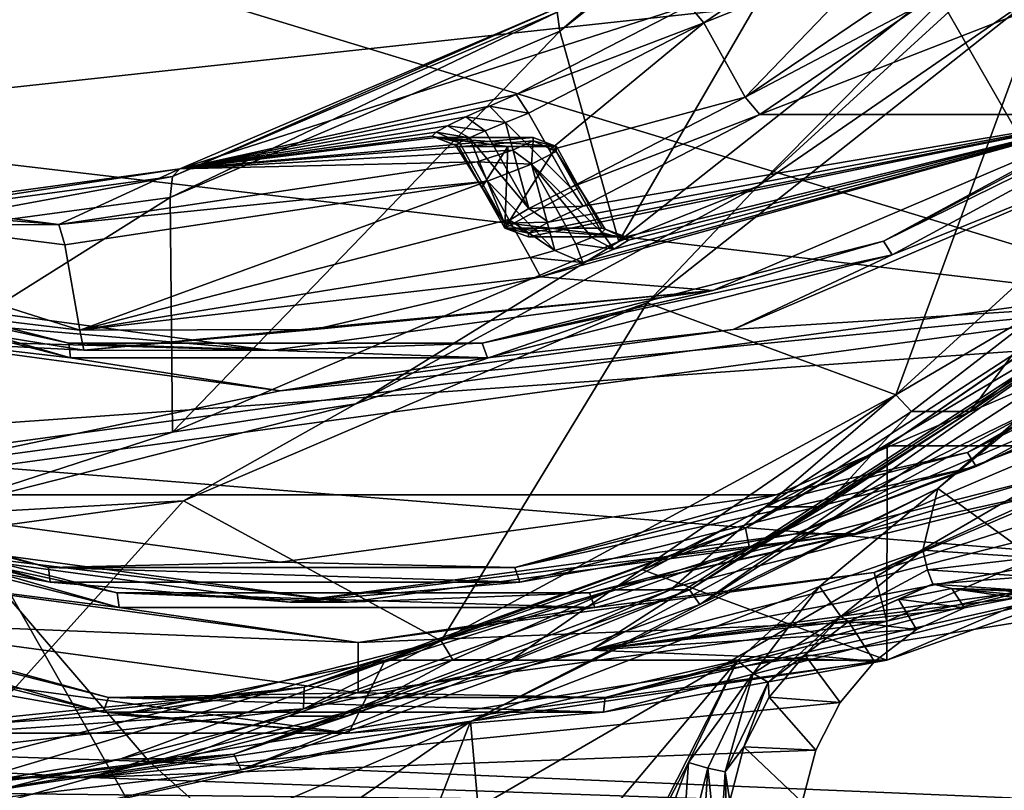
# Model space of a CAD drawing. Header units: metres. Extents: x -240 to 45, y -77 to 27.
# Tile 41 of 256: x -214.15 to -209.26, y -10.93 to -7.11. Entities that reach past the tile are written whole.
import ezdxf

# ---------------------------------------------------------------- set-up
doc = ezdxf.new("R2010")
doc.units = ezdxf.units.M
doc.layers.add('solid_MASSBILD_K_E_SW0001', color=7, linetype='CONTINUOUS')

msp = doc.modelspace()

# ---------------------------------------------------------------- linework, layer by layer
at = {"layer": 'solid_MASSBILD_K_E_SW0001'}
for points in [[(-209.841705, -5.772155, 272.079529), (-211.468765, -7.163281, 272.318024), (-211.482101, -7.069417, 272.488525)], [(-209.841705, -5.772155, 272.079529), (-209.80658, -5.848791, 271.903595), (-211.468765, -7.163281, 272.318024)], [(-209.611649, -6.944798, 311.04599), (-215.889374, -7.626511, 303.891479), (-216.755005, -5.834004, 304.068298)], [(-211.468765, -7.163281, 272.318024), (-209.80658, -5.848791, 271.903595), (-211.175186, -8.208584, 271.000854)], [(-209.80658, -5.848791, 271.903595), (-209.270432, -6.702265, 270.52594), (-211.175186, -8.208584, 271.000854)], [(-208.821793, -5.90203, 316.832855), (-215.762299, -6.233031, 309.353607), (-207.799011, -8.653046, 316.039032)], [(-210.475388, -7.577722, 275.313202), (-208.660965, -7.577723, 282.590424), (-206.902618, -6.187185, 282.152008)], [(-209.653839, -7.021133, 275.108368), (-210.475388, -7.577722, 275.313202), (-206.902618, -6.187185, 282.152008)], [(-215.762299, -6.233031, 309.353607), (-214.66362, -9.140379, 308.536865), (-207.799011, -8.653046, 316.039032)], [(-210.486023, -7.934122, 270.717316), (-209.270432, -6.702265, 270.52594), (-208.798065, -6.392951, 270.296448)], [(-210.486023, -7.934122, 270.717316), (-208.798065, -6.392951, 270.296448), (-209.059189, -6.948052, 270.322327)], [(-209.943466, -6.570135, 275.077515), (-210.826981, -7.036457, 275.194733), (-210.754272, -7.123052, 275.279663)], [(-209.839767, -6.755555, 275.051666), (-209.943466, -6.570135, 275.077515), (-210.754272, -7.123052, 275.279663)], [(-202.929214, -6.60518, 317.858704), (-208.73558, -8.470471, 310.755188), (-209.611649, -6.944798, 311.04599)], [(-210.486023, -7.934122, 270.717316), (-211.175186, -8.208584, 271.000854), (-209.270432, -6.702265, 270.52594)], [(-210.54808, -7.491114, 275.228241), (-209.839767, -6.755555, 275.051666), (-210.754272, -7.123052, 275.279663)], [(-210.54808, -7.491114, 275.228241), (-209.735931, -6.940892, 275.025757), (-209.839767, -6.755555, 275.051666)], [(-209.653839, -7.021133, 275.108368), (-209.735931, -6.940892, 275.025757), (-210.54808, -7.491114, 275.228241)], [(-209.611649, -6.944798, 311.04599), (-208.73558, -8.470471, 310.755188), (-215.889374, -7.626511, 303.891479)], [(-210.486023, -7.934122, 270.717316), (-209.059189, -6.948052, 270.322327), (-211.035706, -8.512764, 270.815125)], [(-209.799683, -8.969522, 270.506958), (-211.035706, -8.512764, 270.815125), (-209.059189, -6.948052, 270.322327)], [(-209.799683, -8.969522, 270.506958), (-209.059189, -6.948052, 270.322327), (-207.891083, -7.226192, 270.031097)], [(-213.392395, -7.88491, 272.964813), (-213.355667, -7.848147, 273.152863), (-211.454285, -7.036462, 272.678802)], [(-211.482101, -7.069417, 272.488525), (-213.392395, -7.88491, 272.964813), (-211.454285, -7.036462, 272.678802)], [(-213.355667, -7.848147, 273.152863), (-211.68631, -7.478178, 275.408997), (-210.826981, -7.036457, 275.194733)], [(-211.454285, -7.036462, 272.678802), (-213.355667, -7.848147, 273.152863), (-210.826981, -7.036457, 275.194733)], [(-210.754272, -7.123052, 275.279663), (-210.826981, -7.036457, 275.194733), (-211.68631, -7.478178, 275.408997)], [(-210.54808, -7.491114, 275.228241), (-210.475388, -7.577722, 275.313202), (-209.653839, -7.021133, 275.108368)], [(-211.482101, -7.069417, 272.488525), (-211.468765, -7.163281, 272.318024), (-213.404419, -7.989601, 272.800629)], [(-211.482101, -7.069417, 272.488525), (-213.404419, -7.989601, 272.800629), (-213.392395, -7.88491, 272.964813)], [(-211.68631, -7.478178, 275.408997), (-211.624435, -7.570344, 275.496613), (-210.754272, -7.123052, 275.279663)], [(-211.52034, -7.755539, 275.470673), (-210.754272, -7.123052, 275.279663), (-211.624435, -7.570344, 275.496613)], [(-211.52034, -7.755539, 275.470673), (-210.54808, -7.491114, 275.228241), (-210.754272, -7.123052, 275.279663)], [(-213.404419, -7.989601, 272.800629), (-211.468765, -7.163281, 272.318024), (-213.393311, -9.155494, 271.553894)], [(-211.468765, -7.163281, 272.318024), (-211.175186, -8.208584, 271.000854), (-213.393311, -9.155494, 271.553894)], [(-208.044189, -7.223117, 282.539581), (-208.660965, -7.577723, 282.590424), (-209.862015, -8.206397, 282.992828)], [(-208.044189, -7.223117, 282.539581), (-209.862015, -8.206397, 282.992828), (-207.986069, -7.283407, 282.600647)], [(-209.799683, -8.969522, 270.506958), (-207.891083, -7.226192, 270.031097), (-209.034637, -8.520658, 270.419281)], [(-209.862015, -8.206397, 282.992828), (-209.819077, -8.274894, 283.057678), (-207.986069, -7.283407, 282.600647)], [(-207.986069, -7.283407, 282.600647), (-209.819077, -8.274894, 283.057678), (-208.512558, -7.749143, 282.759521)], [(-213.355667, -7.848147, 273.152863), (-211.818176, -7.536458, 275.462311), (-211.68631, -7.478178, 275.408997)], [(-211.68631, -7.478178, 275.408997), (-211.818176, -7.536458, 275.462311), (-211.624435, -7.570344, 275.496613)], [(-211.52034, -7.755539, 275.470673), (-211.416534, -7.940892, 275.444794), (-210.54808, -7.491114, 275.228241)], [(-211.416534, -7.940892, 275.444794), (-210.475388, -7.577722, 275.313202), (-210.54808, -7.491114, 275.228241)], [(-213.355667, -7.848147, 273.152863), (-211.935425, -7.589751, 275.553375), (-211.818176, -7.536458, 275.462311)], [(-211.739197, -7.617325, 275.542938), (-211.818176, -7.536458, 275.462311), (-211.935425, -7.589751, 275.553375)], [(-211.739197, -7.617325, 275.542938), (-211.624435, -7.570344, 275.496613), (-211.818176, -7.536458, 275.462311)], [(-211.739197, -7.617325, 275.542938), (-211.416534, -7.940892, 275.444794), (-211.624435, -7.570344, 275.496613)], [(-211.624603, -8.185905, 276.011963), (-211.140762, -8.185905, 277.952576), (-208.660965, -7.577723, 282.590424)], [(-211.624191, -8.167083, 275.809418), (-211.624603, -8.185905, 276.011963), (-208.660965, -7.577723, 282.590424)], [(-211.52034, -7.755539, 275.470673), (-211.624435, -7.570344, 275.496613), (-211.416534, -7.940892, 275.444794)], [(-211.52504, -8.112152, 275.631348), (-211.624191, -8.167083, 275.809418), (-208.660965, -7.577723, 282.590424)], [(-211.564682, -8.383949, 278.676636), (-210.708618, -8.451851, 283.100952), (-208.660965, -7.577723, 282.590424)], [(-211.354004, -8.312217, 278.576324), (-211.564682, -8.383949, 278.676636), (-208.660965, -7.577723, 282.590424)], [(-211.353867, -8.032694, 275.532227), (-211.52504, -8.112152, 275.631348), (-208.660965, -7.577723, 282.590424)], [(-211.353867, -8.032694, 275.532227), (-210.475388, -7.577722, 275.313202), (-211.416534, -7.940892, 275.444794)], [(-211.200455, -8.246866, 278.40155), (-211.354004, -8.312217, 278.576324), (-208.660965, -7.577723, 282.590424)], [(-210.475388, -7.577722, 275.313202), (-211.353867, -8.032694, 275.532227), (-208.660965, -7.577723, 282.590424)], [(-211.127213, -8.201727, 278.181488), (-211.200455, -8.246866, 278.40155), (-208.660965, -7.577723, 282.590424)], [(-211.140762, -8.185905, 277.952576), (-211.127213, -8.201727, 278.181488), (-208.660965, -7.577723, 282.590424)], [(-209.862015, -8.206397, 282.992828), (-208.660965, -7.577723, 282.590424), (-210.708618, -8.451851, 283.100952)], [(-208.73558, -8.470471, 310.755188), (-214.800171, -9.288254, 303.651245), (-215.889374, -7.626511, 303.891479)], [(-213.355667, -7.848147, 273.152863), (-212.026398, -7.633692, 275.675079), (-211.935425, -7.589751, 275.553375)], [(-211.839722, -7.658987, 275.620178), (-211.935425, -7.589751, 275.553375), (-212.026398, -7.633692, 275.675079)], [(-211.739197, -7.617325, 275.542938), (-211.935425, -7.589751, 275.553375), (-211.839722, -7.658987, 275.620178)], [(-211.623642, -8.044116, 275.566101), (-211.739197, -7.617325, 275.542938), (-211.839722, -7.658987, 275.620178)], [(-211.623642, -8.044116, 275.566101), (-211.416534, -7.940892, 275.444794), (-211.739197, -7.617325, 275.542938)], [(-213.355667, -7.848147, 273.152863), (-212.084061, -7.666154, 275.818787), (-212.026398, -7.633692, 275.675079)], [(-213.355667, -7.848147, 273.152863), (-212.103928, -7.685881, 275.974121), (-212.084061, -7.666154, 275.818787)], [(-211.967377, -7.717364, 275.842255), (-212.084061, -7.666154, 275.818787), (-212.103928, -7.685881, 275.974121)], [(-211.917786, -7.692804, 275.722565), (-212.026398, -7.633692, 275.675079), (-212.084061, -7.666154, 275.818787)], [(-211.917786, -7.692804, 275.722565), (-212.084061, -7.666154, 275.818787), (-211.967377, -7.717364, 275.842255)], [(-211.839722, -7.658987, 275.620178), (-212.026398, -7.633692, 275.675079), (-211.917786, -7.692804, 275.722565)], [(-211.623642, -8.044116, 275.566101), (-211.839722, -7.658987, 275.620178), (-211.917786, -7.692804, 275.722565)], [(-213.355667, -7.848147, 273.152863), (-212.085266, -7.692311, 276.126831), (-212.103928, -7.685881, 275.974121)], [(-213.355667, -7.848147, 273.152863), (-211.601425, -7.692311, 278.067413), (-212.085266, -7.692311, 276.126831)], [(-213.355667, -7.848147, 273.152863), (-211.602234, -7.709227, 278.271973), (-211.601425, -7.692311, 278.067413)], [(-213.355667, -7.848147, 273.152863), (-211.703369, -7.75475, 278.449432), (-211.602234, -7.709227, 278.271973)], [(-211.985062, -7.732107, 275.970459), (-212.103928, -7.685881, 275.974121), (-212.085266, -7.692311, 276.126831)], [(-211.967377, -7.717364, 275.842255), (-212.103928, -7.685881, 275.974121), (-211.985062, -7.732107, 275.970459)], [(-212.085266, -7.692311, 276.126831), (-211.48616, -7.736986, 278.038666), (-211.728073, -7.736986, 277.06839)], [(-211.601425, -7.692311, 278.067413), (-211.48616, -7.736986, 278.038666), (-212.085266, -7.692311, 276.126831)], [(-212.085266, -7.692311, 276.126831), (-211.728073, -7.736986, 277.06839), (-211.969986, -7.736986, 276.098145)], [(-212.085266, -7.692311, 276.126831), (-211.969986, -7.736986, 276.098145), (-211.985062, -7.732107, 275.970459)], [(-211.743362, -8.116687, 275.785583), (-211.967377, -7.717364, 275.842255), (-211.985062, -7.732107, 275.970459)], [(-211.743362, -8.116687, 275.785583), (-211.917786, -7.692804, 275.722565), (-211.967377, -7.717364, 275.842255)], [(-211.743362, -8.116687, 275.785583), (-211.623642, -8.044116, 275.566101), (-211.917786, -7.692804, 275.722565)], [(-211.610382, -7.824689, 278.514709), (-211.602234, -7.709227, 278.271973), (-211.703369, -7.75475, 278.449432)], [(-211.486603, -7.760672, 278.29425), (-211.602234, -7.709227, 278.271973), (-211.610382, -7.824689, 278.514709)], [(-211.601425, -7.692311, 278.067413), (-211.602234, -7.709227, 278.271973), (-211.48616, -7.736986, 278.038666)], [(-211.486603, -7.760672, 278.29425), (-211.48616, -7.736986, 278.038666), (-211.602234, -7.709227, 278.271973)], [(-213.355667, -7.848147, 273.152863), (-211.8797, -7.813106, 278.549042), (-211.703369, -7.75475, 278.449432)], [(-211.985062, -7.732107, 275.970459), (-211.969986, -7.736986, 276.098145), (-211.856461, -7.939669, 276.069763)], [(-211.743362, -8.116687, 275.785583), (-211.985062, -7.732107, 275.970459), (-211.856461, -7.939669, 276.069763)], [(-211.856461, -7.939669, 276.069763), (-211.969986, -7.736986, 276.098145), (-211.728073, -7.736986, 277.06839)], [(-211.610382, -7.824689, 278.514709), (-211.703369, -7.75475, 278.449432), (-211.8797, -7.813106, 278.549042)], [(-211.728073, -7.736986, 277.06839), (-211.742905, -8.142352, 276.041473), (-211.856461, -7.939669, 276.069763)], [(-211.742905, -8.142352, 276.041473), (-211.728073, -7.736986, 277.06839), (-211.48616, -7.736986, 278.038666)], [(-211.372604, -7.939669, 278.010376), (-211.742905, -8.142352, 276.041473), (-211.48616, -7.736986, 278.038666)], [(-211.260925, -8.163762, 278.238312), (-211.486603, -7.760672, 278.29425), (-211.610382, -7.824689, 278.514709)], [(-211.486603, -7.760672, 278.29425), (-211.372604, -7.939669, 278.010376), (-211.48616, -7.736986, 278.038666)], [(-211.243713, -8.147852, 278.110504), (-211.372604, -7.939669, 278.010376), (-211.486603, -7.760672, 278.29425)], [(-211.260925, -8.163762, 278.238312), (-211.243713, -8.147852, 278.110504), (-211.486603, -7.760672, 278.29425)], [(-208.512558, -7.749143, 282.759521), (-210.608368, -8.644586, 283.282074), (-208.099869, -8.485072, 282.656647)], [(-209.819077, -8.274894, 283.057678), (-210.608368, -8.644586, 283.282074), (-208.512558, -7.749143, 282.759521)], [(-213.355667, -7.848147, 273.152863), (-213.958023, -8.124528, 279.06723), (-211.8797, -7.813106, 278.549042)], [(-211.8797, -7.813106, 278.549042), (-213.958023, -8.124528, 279.06723), (-211.828888, -7.909267, 278.639435)], [(-211.610382, -7.824689, 278.514709), (-211.8797, -7.813106, 278.549042), (-211.828888, -7.909267, 278.639435)], [(-209.119247, -9.776997, 271.88324), (-209.591476, -9.435643, 272.000977), (-207.587326, -7.777271, 271.501282)], [(-208.729492, -8.687091, 271.764557), (-207.587326, -7.777271, 271.501282), (-209.591476, -9.435643, 272.000977)], [(-215.396103, -8.125, 273.661591), (-216.042389, -7.859372, 279.586914), (-213.958023, -8.124528, 279.06723)], [(-216.039764, -7.956925, 279.689331), (-213.958023, -8.124528, 279.06723), (-216.042389, -7.859372, 279.586914)], [(-215.442398, -8.16306, 273.475922), (-215.396103, -8.125, 273.661591), (-213.355667, -7.848147, 273.152863)], [(-213.392395, -7.88491, 272.964813), (-215.442398, -8.16306, 273.475922), (-213.355667, -7.848147, 273.152863)], [(-213.355667, -7.848147, 273.152863), (-215.396103, -8.125, 273.661591), (-213.958023, -8.124528, 279.06723)], [(-211.493179, -8.253575, 278.537659), (-211.610382, -7.824689, 278.514709), (-211.828888, -7.909267, 278.639435)], [(-211.310135, -8.188412, 278.357178), (-211.260925, -8.163762, 278.238312), (-211.610382, -7.824689, 278.514709)], [(-211.388977, -8.219331, 278.45932), (-211.310135, -8.188412, 278.357178), (-211.610382, -7.824689, 278.514709)], [(-211.493179, -8.253575, 278.537659), (-211.388977, -8.219331, 278.45932), (-211.610382, -7.824689, 278.514709)], [(-213.392395, -7.88491, 272.964813), (-213.404419, -7.989601, 272.800629), (-215.481628, -8.271445, 273.318542)], [(-213.392395, -7.88491, 272.964813), (-215.481628, -8.271445, 273.318542), (-215.442398, -8.16306, 273.475922)], [(-211.828888, -7.909267, 278.639435), (-213.958023, -8.124528, 279.06723), (-213.926819, -8.22445, 279.162506)], [(-213.852966, -8.648307, 279.144104), (-211.828888, -7.909267, 278.639435), (-213.926819, -8.22445, 279.162506)], [(-213.852966, -8.648307, 279.144104), (-211.722763, -8.098722, 278.612976), (-211.828888, -7.909267, 278.639435)], [(-211.493179, -8.253575, 278.537659), (-211.828888, -7.909267, 278.639435), (-211.722763, -8.098722, 278.612976)], [(-216.110748, -8.377015, 279.707031), (-213.852966, -8.648307, 279.144104), (-216.039764, -7.956925, 279.689331)], [(-213.926819, -8.22445, 279.162506), (-213.958023, -8.124528, 279.06723), (-216.039764, -7.956925, 279.689331)], [(-213.852966, -8.648307, 279.144104), (-213.926819, -8.22445, 279.162506), (-216.039764, -7.956925, 279.689331)], [(-212.482788, -9.01419, 271.215149), (-211.175186, -8.208584, 271.000854), (-210.486023, -7.934122, 270.717316)], [(-212.482788, -9.01419, 271.215149), (-210.486023, -7.934122, 270.717316), (-211.035706, -8.512764, 270.815125)], [(-211.743362, -8.116687, 275.785583), (-211.856461, -7.939669, 276.069763), (-211.742905, -8.142352, 276.041473)], [(-211.372604, -7.939669, 278.010376), (-211.259064, -8.142352, 277.982056), (-211.742905, -8.142352, 276.041473)], [(-211.353867, -8.032694, 275.532227), (-211.416534, -7.940892, 275.444794), (-211.623642, -8.044116, 275.566101)], [(-211.243713, -8.147852, 278.110504), (-211.259064, -8.142352, 277.982056), (-211.372604, -7.939669, 278.010376)], [(-213.404419, -7.989601, 272.800629), (-213.393311, -9.155494, 271.553894), (-215.773651, -9.478464, 272.147369)], [(-215.481628, -8.271445, 273.318542), (-213.404419, -7.989601, 272.800629), (-215.773651, -9.478464, 272.147369)], [(-211.743362, -8.116687, 275.785583), (-211.52504, -8.112152, 275.631348), (-211.623642, -8.044116, 275.566101)], [(-211.623642, -8.044116, 275.566101), (-211.52504, -8.112152, 275.631348), (-211.353867, -8.032694, 275.532227)], [(-213.852966, -8.648307, 279.144104), (-211.616516, -8.288107, 278.586487), (-211.722763, -8.098722, 278.612976)], [(-211.743362, -8.116687, 275.785583), (-211.624191, -8.167083, 275.809418), (-211.52504, -8.112152, 275.631348)], [(-211.743362, -8.116687, 275.785583), (-211.742905, -8.142352, 276.041473), (-211.624191, -8.167083, 275.809418)], [(-211.722763, -8.098722, 278.612976), (-211.616516, -8.288107, 278.586487), (-211.493179, -8.253575, 278.537659)], [(-211.624603, -8.185905, 276.011963), (-211.624191, -8.167083, 275.809418), (-211.742905, -8.142352, 276.041473)], [(-211.140762, -8.185905, 277.952576), (-211.742905, -8.142352, 276.041473), (-211.259064, -8.142352, 277.982056)], [(-211.140762, -8.185905, 277.952576), (-211.624603, -8.185905, 276.011963), (-211.742905, -8.142352, 276.041473)], [(-211.310135, -8.188412, 278.357178), (-211.200455, -8.246866, 278.40155), (-211.260925, -8.163762, 278.238312)], [(-211.260925, -8.163762, 278.238312), (-211.127213, -8.201727, 278.181488), (-211.243713, -8.147852, 278.110504)], [(-211.260925, -8.163762, 278.238312), (-211.200455, -8.246866, 278.40155), (-211.127213, -8.201727, 278.181488)], [(-211.140762, -8.185905, 277.952576), (-211.259064, -8.142352, 277.982056), (-211.243713, -8.147852, 278.110504)], [(-211.243713, -8.147852, 278.110504), (-211.127213, -8.201727, 278.181488), (-211.140762, -8.185905, 277.952576)], [(-209.444885, -9.256576, 283.019531), (-207.394424, -8.147466, 282.508301), (-208.099869, -8.485072, 282.656647)], [(-207.336304, -8.207787, 282.569305), (-207.394424, -8.147466, 282.508301), (-209.444885, -9.256576, 283.019531)], [(-215.901672, -8.206397, 284.498688), (-215.909149, -8.274894, 284.57608), (-213.89917, -8.785474, 284.074951)], [(-213.90834, -8.71275, 284.001678), (-215.103409, -8.451851, 284.196686), (-215.901672, -8.206397, 284.498688)], [(-213.90834, -8.71275, 284.001678), (-215.901672, -8.206397, 284.498688), (-213.89917, -8.785474, 284.074951)], [(-212.482788, -9.01419, 271.215149), (-213.393311, -9.155494, 271.553894), (-211.175186, -8.208584, 271.000854)], [(-209.862015, -8.206397, 282.992828), (-210.708618, -8.451851, 283.100952), (-211.855347, -8.71275, 283.489838)], [(-209.862015, -8.206397, 282.992828), (-211.855347, -8.71275, 283.489838), (-209.819077, -8.274894, 283.057678)], [(-211.388977, -8.219331, 278.45932), (-211.200455, -8.246866, 278.40155), (-211.310135, -8.188412, 278.357178)], [(-209.401947, -9.325109, 283.084351), (-207.336304, -8.207787, 282.569305), (-209.444885, -9.256576, 283.019531)], [(-209.401947, -9.325109, 283.084351), (-207.957764, -8.660254, 282.827332), (-207.336304, -8.207787, 282.569305)], [(-211.493179, -8.253575, 278.537659), (-211.616516, -8.288107, 278.586487), (-211.354004, -8.312217, 278.576324)], [(-211.493179, -8.253575, 278.537659), (-211.354004, -8.312217, 278.576324), (-211.388977, -8.219331, 278.45932)], [(-211.388977, -8.219331, 278.45932), (-211.354004, -8.312217, 278.576324), (-211.200455, -8.246866, 278.40155)], [(-213.89917, -8.785474, 284.074951), (-215.909149, -8.274894, 284.57608), (-215.106934, -8.644572, 284.403687)], [(-211.616516, -8.288107, 278.586487), (-213.852966, -8.648307, 279.144104), (-211.564682, -8.383949, 278.676636)], [(-211.855347, -8.71275, 283.489838), (-211.829056, -8.785474, 283.558807), (-209.819077, -8.274894, 283.057678)], [(-209.819077, -8.274894, 283.057678), (-211.829056, -8.785474, 283.558807), (-210.608368, -8.644586, 283.282074)], [(-211.616516, -8.288107, 278.586487), (-211.564682, -8.383949, 278.676636), (-211.354004, -8.312217, 278.576324)], [(-208.579803, -8.357867, 273.449371), (-209.843903, -9.223167, 273.919006), (-210.546494, -9.63146, 273.939728)], [(-208.579803, -8.357867, 273.449371), (-210.546494, -9.63146, 273.939728), (-208.539917, -8.44378, 273.326141)], [(-208.579803, -8.357867, 273.449371), (-208.720001, -8.449208, 273.638794), (-209.843903, -9.223167, 273.919006)], [(-213.833511, -8.748424, 279.24231), (-213.852966, -8.648307, 279.144104), (-216.110748, -8.377015, 279.707031)], [(-213.833511, -8.748424, 279.24231), (-216.110748, -8.377015, 279.707031), (-214.982895, -8.690523, 279.52887)], [(-211.564682, -8.383949, 278.676636), (-213.852966, -8.648307, 279.144104), (-212.687073, -8.645602, 278.956482)], [(-211.564682, -8.383949, 278.676636), (-212.687073, -8.645602, 278.956482), (-210.708618, -8.451851, 283.100952)], [(-216.11412, -8.472965, 279.810913), (-215.103409, -8.451851, 284.196686), (-212.906006, -8.75, 283.648804)], [(-213.90834, -8.71275, 284.001678), (-212.906006, -8.75, 283.648804), (-215.103409, -8.451851, 284.196686)], [(-213.833511, -8.748424, 279.24231), (-212.906006, -8.75, 283.648804), (-210.708618, -8.451851, 283.100952)], [(-212.687073, -8.645602, 278.956482), (-213.833511, -8.748424, 279.24231), (-210.708618, -8.451851, 283.100952)], [(-211.855347, -8.71275, 283.489838), (-210.708618, -8.451851, 283.100952), (-212.906006, -8.75, 283.648804)], [(-210.546494, -9.63146, 273.939728), (-210.52684, -9.730464, 273.821533), (-208.539917, -8.44378, 273.326141)], [(-209.046738, -9.010936, 273.411072), (-208.539917, -8.44378, 273.326141), (-210.52684, -9.730464, 273.821533)], [(-209.843903, -9.223167, 273.919006), (-208.720001, -8.449208, 273.638794), (-207.352112, -9.22317, 283.913055)], [(-214.982895, -8.690523, 279.52887), (-216.11412, -8.472965, 279.810913), (-212.906006, -8.75, 283.648804)], [(-215.320602, -9.465548, 284.45697), (-210.394669, -9.465554, 283.22879), (-208.099869, -8.485072, 282.656647)], [(-212.857651, -8.949998, 283.842896), (-215.320602, -9.465548, 284.45697), (-208.099869, -8.485072, 282.656647)], [(-208.73558, -8.470471, 310.755188), (-207.688828, -9.859185, 310.395233), (-214.800171, -9.288254, 303.651245)], [(-210.608368, -8.644586, 283.282074), (-212.857651, -8.949998, 283.842896), (-208.099869, -8.485072, 282.656647)], [(-209.444885, -9.256576, 283.019531), (-208.099869, -8.485072, 282.656647), (-210.394669, -9.465554, 283.22879)], [(-212.482788, -9.01419, 271.215149), (-211.035706, -8.512764, 270.815125), (-213.338043, -9.496472, 271.38916)], [(-212.057648, -10.191264, 271.069946), (-213.338043, -9.496472, 271.38916), (-211.035706, -8.512764, 270.815125)], [(-212.057648, -10.191264, 271.069946), (-211.035706, -8.512764, 270.815125), (-209.799683, -8.969522, 270.506958)], [(-209.799683, -8.969522, 270.506958), (-209.034637, -8.520658, 270.419281), (-209.721725, -9.052781, 270.590576)], [(-209.431412, -9.052779, 271.754944), (-209.721725, -9.052781, 270.590576), (-209.034637, -8.520658, 270.419281)], [(-208.744324, -8.520652, 271.583618), (-209.431412, -9.052779, 271.754944), (-209.034637, -8.520658, 270.419281)], [(-208.796432, -8.623672, 271.705139), (-209.431412, -9.052779, 271.754944), (-208.744324, -8.520652, 271.583618)], [(-212.857651, -8.949998, 283.842896), (-215.106934, -8.644572, 284.403687), (-215.320602, -9.465548, 284.45697)], [(-213.89917, -8.785474, 284.074951), (-215.106934, -8.644572, 284.403687), (-212.857651, -8.949998, 283.842896)], [(-207.799011, -8.653046, 316.039032), (-214.66362, -9.140379, 308.536865), (-213.168991, -11.77065, 307.42569)], [(-212.687073, -8.645602, 278.956482), (-213.852966, -8.648307, 279.144104), (-213.833511, -8.748424, 279.24231)], [(-207.799011, -8.653046, 316.039032), (-213.168991, -11.77065, 307.42569), (-206.408356, -11.139694, 314.959747)], [(-211.829056, -8.785474, 283.558807), (-212.857651, -8.949998, 283.842896), (-210.608368, -8.644586, 283.282074)], [(-210.825638, -9.9377, 272.21109), (-209.431412, -9.052779, 271.754944), (-208.796432, -8.623672, 271.705139)], [(-210.825638, -9.9377, 272.21109), (-208.796432, -8.623672, 271.705139), (-210.773621, -10.010781, 272.274231)], [(-208.796432, -8.623672, 271.705139), (-208.729492, -8.687091, 271.764557), (-210.773621, -10.010781, 272.274231)], [(-213.833511, -8.748424, 279.24231), (-214.982895, -8.690523, 279.52887), (-212.906006, -8.75, 283.648804)], [(-210.773621, -10.010781, 272.274231), (-208.729492, -8.687091, 271.764557), (-209.591476, -9.435643, 272.000977)], [(-207.667465, -8.660254, 283.991669), (-207.957764, -8.660254, 282.827332), (-210.297928, -9.659258, 283.410797)], [(-209.401947, -9.325109, 283.084351), (-210.297928, -9.659258, 283.410797), (-207.957764, -8.660254, 282.827332)], [(-210.007629, -9.659258, 284.575165), (-207.667465, -8.660254, 283.991669), (-210.297928, -9.659258, 283.410797)], [(-209.044815, -9.375216, 284.438141), (-207.667465, -8.660254, 283.991669), (-210.007629, -9.659258, 284.575165)], [(-211.855347, -8.71275, 283.489838), (-212.906006, -8.75, 283.648804), (-213.90834, -8.71275, 284.001678)], [(-213.90834, -8.71275, 284.001678), (-213.89917, -8.785474, 284.074951), (-211.829056, -8.785474, 283.558807)], [(-211.855347, -8.71275, 283.489838), (-213.90834, -8.71275, 284.001678), (-211.829056, -8.785474, 283.558807)], [(-211.829056, -8.785474, 283.558807), (-213.89917, -8.785474, 284.074951), (-212.857651, -8.949998, 283.842896)], [(-207.519058, -8.831684, 284.160797), (-209.907379, -9.851988, 284.756287), (-207.397751, -9.048179, 284.130554)], [(-209.001877, -9.443748, 284.50296), (-209.907379, -9.851988, 284.756287), (-207.519058, -8.831684, 284.160797)], [(-212.057648, -10.191264, 271.069946), (-209.799683, -8.969522, 270.506958), (-211.209091, -9.937833, 270.961426)], [(-209.799683, -8.969522, 270.506958), (-210.44812, -9.526196, 270.771698), (-211.209091, -9.937833, 270.961426)], [(-209.799683, -8.969522, 270.506958), (-209.721725, -9.052781, 270.590576), (-210.44812, -9.526196, 270.771698)], [(-214.672333, -9.570385, 271.761078), (-213.393311, -9.155494, 271.553894), (-212.482788, -9.01419, 271.215149)], [(-214.672333, -9.570385, 271.761078), (-212.482788, -9.01419, 271.215149), (-213.338043, -9.496472, 271.38916)], [(-211.314972, -10.238132, 273.976593), (-207.280609, -9.211841, 272.970734), (-209.046738, -9.010936, 273.411072)], [(-211.314972, -10.238132, 273.976593), (-209.046738, -9.010936, 273.411072), (-210.52684, -9.730464, 273.821533)], [(-210.825638, -9.9377, 272.21109), (-210.157806, -9.526196, 271.936035), (-209.431412, -9.052779, 271.754944)], [(-210.157806, -9.526196, 271.936035), (-210.44812, -9.526196, 270.771698), (-209.721725, -9.052781, 270.590576)], [(-209.431412, -9.052779, 271.754944), (-210.157806, -9.526196, 271.936035), (-209.721725, -9.052781, 270.590576)], [(-209.907379, -9.851988, 284.756287), (-209.844589, -10.093469, 284.740631), (-207.397751, -9.048179, 284.130554)], [(-208.847076, -9.864421, 284.464294), (-207.397751, -9.048179, 284.130554), (-209.844589, -10.093469, 284.740631)], [(-214.66362, -9.140379, 308.536865), (-221.425751, -9.667386, 300.845245), (-213.168991, -11.77065, 307.42569)], [(-214.672333, -9.570385, 271.761078), (-215.773651, -9.478464, 272.147369), (-213.393311, -9.155494, 271.553894)], [(-211.314972, -10.238132, 273.976593), (-207.159134, -9.44874, 272.94043), (-207.280609, -9.211841, 272.970734)], [(-211.056213, -9.839315, 274.221283), (-209.843903, -9.223167, 273.919006), (-209.844391, -10.28711, 284.534454)], [(-210.546494, -9.63146, 273.939728), (-209.843903, -9.223167, 273.919006), (-211.056213, -9.839315, 274.221283)], [(-209.843903, -9.223167, 273.919006), (-207.352112, -9.22317, 283.913055), (-209.844391, -10.28711, 284.534454)], [(-208.8396, -9.932919, 284.386902), (-209.844391, -10.28711, 284.534454), (-207.352112, -9.22317, 283.913055)], [(-214.800171, -9.288254, 303.651245), (-213.508621, -10.789882, 303.344971), (-220.265121, -10.567506, 296.156311)], [(-216.264938, -9.325109, 284.795471), (-213.999863, -9.900489, 284.230743), (-216.257431, -9.256576, 284.718109)], [(-216.257431, -9.256576, 284.718109), (-214.009018, -9.827728, 284.157501), (-215.320602, -9.465548, 284.45697)], [(-213.999863, -9.900489, 284.230743), (-214.009018, -9.827728, 284.157501), (-216.257431, -9.256576, 284.718109)], [(-207.688828, -9.859185, 310.395233), (-213.508621, -10.789882, 303.344971), (-214.800171, -9.288254, 303.651245)], [(-211.693298, -9.827728, 283.580139), (-209.444885, -9.256576, 283.019531), (-210.394669, -9.465554, 283.22879)], [(-209.401947, -9.325109, 283.084351), (-209.444885, -9.256576, 283.019531), (-211.693298, -9.827728, 283.580139)], [(-216.264938, -9.325109, 284.795471), (-215.320557, -9.659258, 284.663086), (-213.999863, -9.900489, 284.230743)], [(-211.667007, -9.900489, 283.649078), (-209.401947, -9.325109, 283.084351), (-211.693298, -9.827728, 283.580139)], [(-211.667007, -9.900489, 283.649078), (-210.297928, -9.659258, 283.410797), (-209.401947, -9.325109, 283.084351)], [(-215.952179, -9.443748, 286.23587), (-213.658295, -10.026449, 285.66391), (-215.944687, -9.375216, 286.158478)], [(-215.944687, -9.375216, 286.158478), (-213.66745, -9.953689, 285.590698), (-215.030243, -9.659258, 285.827423)], [(-213.658295, -10.026449, 285.66391), (-213.66745, -9.953689, 285.590698), (-215.944687, -9.375216, 286.158478)], [(-211.322052, -9.953689, 285.00592), (-209.044815, -9.375216, 284.438141), (-210.007629, -9.659258, 284.575165)], [(-209.001877, -9.443748, 284.50296), (-209.044815, -9.375216, 284.438141), (-211.322052, -9.953689, 285.00592)], [(-210.179016, -9.921934, 272.147461), (-211.912842, -10.591473, 272.579742), (-209.591476, -9.435643, 272.000977)], [(-210.773621, -10.010781, 272.274231), (-209.591476, -9.435643, 272.000977), (-211.912842, -10.591473, 272.579742)], [(-209.666336, -9.741587, 272.019623), (-210.179016, -9.921934, 272.147461), (-209.591476, -9.435643, 272.000977)], [(-209.119247, -9.776997, 271.88324), (-209.666336, -9.741587, 272.019623), (-209.591476, -9.435643, 272.000977)], [(-215.952179, -9.443748, 286.23587), (-215.033722, -9.85199, 286.034424), (-213.658295, -10.026449, 285.66391)], [(-215.320602, -9.465548, 284.45697), (-212.857635, -9.8, 283.842865), (-210.394669, -9.465554, 283.22879)], [(-214.009018, -9.827728, 284.157501), (-212.857635, -9.8, 283.842865), (-215.320602, -9.465548, 284.45697)], [(-211.693298, -9.827728, 283.580139), (-210.394669, -9.465554, 283.22879), (-212.857635, -9.8, 283.842865)], [(-211.295761, -10.026449, 285.07489), (-209.001877, -9.443748, 284.50296), (-211.322052, -9.953689, 285.00592)], [(-211.314972, -10.238132, 273.976593), (-206.989319, -9.652148, 272.898102), (-207.159134, -9.44874, 272.94043)], [(-211.295761, -10.026449, 285.07489), (-209.907379, -9.851988, 284.756287), (-209.001877, -9.443748, 284.50296)], [(-214.672333, -9.570385, 271.761078), (-213.338043, -9.496472, 271.38916), (-215.809082, -9.83202, 272.00528)], [(-214.533829, -10.82047, 271.687317), (-215.809082, -9.83202, 272.00528), (-213.338043, -9.496472, 271.38916)], [(-214.533829, -10.82047, 271.687317), (-213.338043, -9.496472, 271.38916), (-212.057648, -10.191264, 271.069946)], [(-210.918793, -9.937835, 272.125793), (-211.209091, -9.937833, 270.961426), (-210.44812, -9.526196, 270.771698)], [(-210.157806, -9.526196, 271.936035), (-210.918793, -9.937835, 272.125793), (-210.44812, -9.526196, 270.771698)], [(-210.825638, -9.9377, 272.21109), (-210.918793, -9.937835, 272.125793), (-210.157806, -9.526196, 271.936035)], [(-210.546494, -9.63146, 273.939728), (-212.336182, -10.287109, 274.540405), (-212.738876, -10.422091, 274.486359)], [(-210.546494, -9.63146, 273.939728), (-212.738876, -10.422091, 274.486359), (-210.52684, -9.730464, 273.821533)], [(-210.546494, -9.63146, 273.939728), (-211.056213, -9.839315, 274.221283), (-212.336182, -10.287109, 274.540405)], [(-221.425751, -9.667386, 300.845245), (-219.808273, -12.453903, 299.721832), (-213.168991, -11.77065, 307.42569)], [(-212.518936, -10, 285.201294), (-212.80925, -10, 284.036926), (-215.320557, -9.659258, 284.663086)], [(-213.999863, -9.900489, 284.230743), (-215.320557, -9.659258, 284.663086), (-212.80925, -10, 284.036926)], [(-215.030243, -9.659258, 285.827423), (-212.518936, -10, 285.201294), (-215.320557, -9.659258, 284.663086)], [(-213.66745, -9.953689, 285.590698), (-212.518936, -10, 285.201294), (-215.030243, -9.659258, 285.827423)], [(-210.007629, -9.659258, 284.575165), (-210.297928, -9.659258, 283.410797), (-212.80925, -10, 284.036926)], [(-211.667007, -9.900489, 283.649078), (-212.80925, -10, 284.036926), (-210.297928, -9.659258, 283.410797)], [(-212.518936, -10, 285.201294), (-210.007629, -9.659258, 284.575165), (-212.80925, -10, 284.036926)], [(-211.322052, -9.953689, 285.00592), (-210.007629, -9.659258, 284.575165), (-212.518936, -10, 285.201294)], [(-211.314972, -10.238132, 273.976593), (-209.202866, -9.977464, 273.449982), (-206.989319, -9.652148, 272.898102)], [(-211.314972, -10.238132, 273.976593), (-210.52684, -9.730464, 273.821533), (-212.741745, -10.529222, 274.373749)], [(-212.738876, -10.422091, 274.486359), (-212.741745, -10.529222, 274.373749), (-210.52684, -9.730464, 273.821533)], [(-210.072906, -10.069878, 272.21994), (-210.179016, -9.921934, 272.147461), (-209.666336, -9.741587, 272.019623)], [(-209.643051, -9.837987, 272.040192), (-210.072906, -10.069878, 272.21994), (-209.666336, -9.741587, 272.019623)], [(-209.643051, -9.837987, 272.040192), (-209.666336, -9.741587, 272.019623), (-209.119247, -9.776997, 271.88324)], [(-209.134842, -9.872317, 271.913483), (-209.643051, -9.837987, 272.040192), (-209.119247, -9.776997, 271.88324)], [(-214.009018, -9.827728, 284.157501), (-211.693298, -9.827728, 283.580139), (-212.857635, -9.8, 283.842865)], [(-211.667007, -9.900489, 283.649078), (-211.693298, -9.827728, 283.580139), (-214.009018, -9.827728, 284.157501)], [(-213.999863, -9.900489, 284.230743), (-211.667007, -9.900489, 283.649078), (-214.009018, -9.827728, 284.157501)], [(-216.149933, -9.932919, 286.209564), (-213.737228, -10.545802, 285.608002), (-216.106995, -9.864421, 286.274414)], [(-216.106995, -9.864421, 286.274414), (-213.710922, -10.473079, 285.677002), (-215.096542, -10.093463, 286.050079)], [(-213.737228, -10.545802, 285.608002), (-213.710922, -10.473079, 285.677002), (-216.106995, -9.864421, 286.274414)], [(-212.470551, -10.199998, 285.395355), (-215.033722, -9.85199, 286.034424), (-215.096542, -10.093463, 286.050079)], [(-213.658295, -10.026449, 285.66391), (-215.033722, -9.85199, 286.034424), (-212.470551, -10.199998, 285.395355)], [(-207.688828, -9.859185, 310.395233), (-206.486023, -11.086301, 309.966278), (-213.508621, -10.789882, 303.344971)], [(-209.907379, -9.851988, 284.756287), (-212.470551, -10.199998, 285.395355), (-209.844589, -10.093469, 284.740631)], [(-211.295761, -10.026449, 285.07489), (-212.470551, -10.199998, 285.395355), (-209.907379, -9.851988, 284.756287)], [(-212.336182, -10.287109, 274.540405), (-211.056213, -9.839315, 274.221283), (-209.844391, -10.28711, 284.534454)], [(-211.243149, -10.473079, 285.061707), (-208.847076, -9.864421, 284.464294), (-209.844589, -10.093469, 284.740631)], [(-208.8396, -9.932919, 284.386902), (-208.847076, -9.864421, 284.464294), (-211.243149, -10.473079, 285.061707)], [(-209.616791, -9.910306, 272.106201), (-210.072906, -10.069878, 272.21994), (-209.643051, -9.837987, 272.040192)], [(-209.616791, -9.910306, 272.106201), (-209.643051, -9.837987, 272.040192), (-209.134842, -9.872317, 271.913483)], [(-209.136139, -9.942774, 271.986389), (-209.616791, -9.910306, 272.106201), (-209.134842, -9.872317, 271.913483)], [(-213.999863, -9.900489, 284.230743), (-212.80925, -10, 284.036926), (-211.667007, -9.900489, 283.649078)], [(-210.179016, -9.921934, 272.147461), (-210.586929, -10.289395, 272.249176), (-211.912842, -10.591473, 272.579742)], [(-210.50824, -10.352792, 272.25592), (-210.586929, -10.289395, 272.249176), (-210.179016, -9.921934, 272.147461)], [(-210.072906, -10.069878, 272.21994), (-210.50824, -10.352792, 272.25592), (-210.179016, -9.921934, 272.147461)], [(-209.616791, -9.910306, 272.106201), (-210.035339, -10.095034, 272.310577), (-210.072906, -10.069878, 272.21994)], [(-209.616791, -9.910306, 272.106201), (-209.78775, -9.983703, 272.24884), (-210.035339, -10.095034, 272.310577)], [(-209.616791, -9.910306, 272.106201), (-209.522324, -9.931945, 272.182648), (-209.78775, -9.983703, 272.24884)], [(-209.136139, -9.942774, 271.986389), (-209.522324, -9.931945, 272.182648), (-209.616791, -9.910306, 272.106201)], [(-216.149933, -9.932919, 286.209564), (-215.193481, -10.28711, 285.868134), (-213.737228, -10.545802, 285.608002)], [(-213.66745, -9.953689, 285.590698), (-211.322052, -9.953689, 285.00592), (-212.518936, -10, 285.201294)], [(-211.295761, -10.026449, 285.07489), (-211.322052, -9.953689, 285.00592), (-213.66745, -9.953689, 285.590698)], [(-213.658295, -10.026449, 285.66391), (-211.295761, -10.026449, 285.07489), (-213.66745, -9.953689, 285.590698)], [(-213.087662, -10.753432, 272.775055), (-210.918793, -9.937835, 272.125793), (-210.825638, -9.9377, 272.21109)], [(-213.087662, -10.753432, 272.775055), (-210.825638, -9.9377, 272.21109), (-213.052277, -10.832513, 272.842346)], [(-213.087662, -10.753432, 272.775055), (-211.709412, -10.285033, 272.322906), (-210.918793, -9.937835, 272.125793)], [(-210.825638, -9.9377, 272.21109), (-210.773621, -10.010781, 272.274231), (-213.052277, -10.832513, 272.842346)], [(-212.057648, -10.191264, 271.069946), (-211.209091, -9.937833, 270.961426), (-211.99971, -10.285029, 271.158539)], [(-211.709412, -10.285033, 272.322906), (-211.99971, -10.285029, 271.158539), (-211.209091, -9.937833, 270.961426)], [(-210.918793, -9.937835, 272.125793), (-211.709412, -10.285033, 272.322906), (-211.209091, -9.937833, 270.961426)], [(-211.252319, -10.545802, 284.988464), (-209.844391, -10.28711, 284.534454), (-208.8396, -9.932919, 284.386902)], [(-211.252319, -10.545802, 284.988464), (-208.8396, -9.932919, 284.386902), (-211.243149, -10.473079, 285.061707)], [(-209.45842, -10.027287, 273.513702), (-209.78775, -9.983703, 272.24884), (-209.522324, -9.931945, 272.182648)], [(-208.942932, -9.987466, 273.385193), (-209.522324, -9.931945, 272.182648), (-209.25238, -9.942354, 272.115356)], [(-209.136139, -9.942774, 271.986389), (-209.25238, -9.942354, 272.115356), (-209.522324, -9.931945, 272.182648)], [(-209.202866, -9.977464, 273.449982), (-209.45842, -10.027287, 273.513702), (-209.522324, -9.931945, 272.182648)], [(-208.942932, -9.987466, 273.385193), (-209.202866, -9.977464, 273.449982), (-209.522324, -9.931945, 272.182648)], [(-213.052277, -10.832513, 272.842346), (-210.773621, -10.010781, 272.274231), (-211.912842, -10.591473, 272.579742)], [(-211.314972, -10.238132, 273.976593), (-209.45842, -10.027287, 273.513702), (-209.202866, -9.977464, 273.449982)], [(-209.697021, -10.13456, 273.573212), (-210.035339, -10.095034, 272.310577), (-209.78775, -9.983703, 272.24884)], [(-209.45842, -10.027287, 273.513702), (-209.697021, -10.13456, 273.573212), (-209.78775, -9.983703, 272.24884)], [(-213.658295, -10.026449, 285.66391), (-212.470551, -10.199998, 285.395355), (-211.295761, -10.026449, 285.07489)], [(-211.314972, -10.238132, 273.976593), (-209.697021, -10.13456, 273.573212), (-209.45842, -10.027287, 273.513702)], [(-210.435059, -10.397197, 272.310242), (-210.50824, -10.352792, 272.25592), (-210.072906, -10.069878, 272.21994)], [(-210.072906, -10.069878, 272.21994), (-210.252686, -10.260354, 272.364746), (-210.435059, -10.397197, 272.310242)], [(-210.072906, -10.069878, 272.21994), (-210.035339, -10.095034, 272.310577), (-210.252686, -10.260354, 272.364746)], [(-212.470551, -10.199998, 285.395355), (-215.096542, -10.093463, 286.050079), (-212.470566, -10.449998, 285.395355)], [(-213.710922, -10.473079, 285.677002), (-212.470566, -10.449998, 285.395355), (-215.096542, -10.093463, 286.050079)], [(-212.470551, -10.199998, 285.395355), (-212.470566, -10.449998, 285.395355), (-209.844589, -10.093469, 284.740631)], [(-211.243149, -10.473079, 285.061707), (-209.844589, -10.093469, 284.740631), (-212.470566, -10.449998, 285.395355)], [(-209.906448, -10.293881, 273.625427), (-210.252686, -10.260354, 272.364746), (-210.035339, -10.095034, 272.310577)], [(-209.906448, -10.293881, 273.625427), (-210.035339, -10.095034, 272.310577), (-209.697021, -10.13456, 273.573212)], [(-211.314972, -10.238132, 273.976593), (-209.906448, -10.293881, 273.625427), (-209.697021, -10.13456, 273.573212)], [(-214.533829, -10.82047, 271.687317), (-212.057648, -10.191264, 271.069946), (-214.497528, -10.919692, 271.781311)], [(-212.057648, -10.191264, 271.069946), (-213.649261, -10.777552, 271.569824), (-214.497528, -10.919692, 271.781311)], [(-212.057648, -10.191264, 271.069946), (-212.814865, -10.565539, 271.361786), (-213.649261, -10.777552, 271.569824)], [(-212.057648, -10.191264, 271.069946), (-211.99971, -10.285029, 271.158539), (-212.814865, -10.565539, 271.361786)], [(-213.802383, -10.87013, 274.596771), (-209.906448, -10.293881, 273.625427), (-211.314972, -10.238132, 273.976593)], [(-213.802383, -10.87013, 274.596771), (-211.314972, -10.238132, 273.976593), (-212.741745, -10.529222, 274.373749)], [(-210.435059, -10.397197, 272.310242), (-210.252686, -10.260354, 272.364746), (-210.428894, -10.471376, 272.408691)], [(-210.076096, -10.497063, 273.667725), (-210.428894, -10.471376, 272.408691), (-210.252686, -10.260354, 272.364746)], [(-209.906448, -10.293881, 273.625427), (-210.076096, -10.497063, 273.667725), (-210.252686, -10.260354, 272.364746)], [(-215.010727, -10.65, 275.207245), (-212.518936, -10.65, 285.201294), (-215.193481, -10.28711, 285.868134)], [(-213.737228, -10.545802, 285.608002), (-215.193481, -10.28711, 285.868134), (-212.518936, -10.65, 285.201294)], [(-213.802383, -10.87013, 274.596771), (-210.076096, -10.497063, 273.667725), (-209.906448, -10.293881, 273.625427)], [(-213.661926, -10.558887, 274.870941), (-212.336182, -10.287109, 274.540405), (-212.518936, -10.65, 285.201294)], [(-212.738876, -10.422091, 274.486359), (-212.336182, -10.287109, 274.540405), (-213.661926, -10.558887, 274.870941)], [(-213.087662, -10.753432, 272.775055), (-212.524567, -10.565544, 272.526154), (-211.709412, -10.285033, 272.322906)], [(-212.524567, -10.565544, 272.526154), (-212.814865, -10.565539, 271.361786), (-211.99971, -10.285029, 271.158539)], [(-211.709412, -10.285033, 272.322906), (-212.524567, -10.565544, 272.526154), (-211.99971, -10.285029, 271.158539)], [(-212.336182, -10.287109, 274.540405), (-209.844391, -10.28711, 284.534454), (-212.518936, -10.65, 285.201294)], [(-211.252319, -10.545802, 284.988464), (-212.518936, -10.65, 285.201294), (-209.844391, -10.28711, 284.534454)], [(-211.810898, -11.740207, 272.554321), (-211.912842, -10.591473, 272.579742), (-210.586929, -10.289395, 272.249176)], [(-211.586884, -12.255402, 272.498474), (-211.810898, -11.740207, 272.554321), (-210.586929, -10.289395, 272.249176)], [(-211.586884, -12.255402, 272.498474), (-210.586929, -10.289395, 272.249176), (-210.830704, -10.795419, 272.309937)], [(-210.50824, -10.352792, 272.25592), (-210.830704, -10.795419, 272.309937), (-210.586929, -10.289395, 272.249176)], [(-210.50824, -10.352792, 272.25592), (-210.73349, -10.823551, 272.312073), (-210.830704, -10.795419, 272.309937)], [(-210.648102, -10.84243, 272.363342), (-210.73349, -10.823551, 272.312073), (-210.50824, -10.352792, 272.25592)], [(-210.435059, -10.397197, 272.310242), (-210.648102, -10.84243, 272.363342), (-210.50824, -10.352792, 272.25592)], [(-210.435059, -10.397197, 272.310242), (-210.555115, -10.717516, 272.440155), (-210.648102, -10.84243, 272.363342)], [(-210.435059, -10.397197, 272.310242), (-210.428894, -10.471376, 272.408691), (-210.555115, -10.717516, 272.440155)], [(-212.738876, -10.422091, 274.486359), (-215.010727, -10.65, 275.207245), (-215.046997, -10.690114, 275.061829)], [(-212.738876, -10.422091, 274.486359), (-215.046997, -10.690114, 275.061829), (-212.741745, -10.529222, 274.373749)], [(-212.738876, -10.422091, 274.486359), (-213.661926, -10.558887, 274.870941), (-215.010727, -10.65, 275.207245)], [(-213.710922, -10.473079, 285.677002), (-211.243149, -10.473079, 285.061707), (-212.470566, -10.449998, 285.395355)], [(-213.802383, -10.87013, 274.596771), (-210.197662, -10.734057, 273.698029), (-210.076096, -10.497063, 273.667725)], [(-213.737228, -10.545802, 285.608002), (-211.252319, -10.545802, 284.988464), (-213.710922, -10.473079, 285.677002)], [(-211.252319, -10.545802, 284.988464), (-211.243149, -10.473079, 285.061707), (-213.710922, -10.473079, 285.677002)], [(-210.197662, -10.734057, 273.698029), (-210.555115, -10.717516, 272.440155), (-210.428894, -10.471376, 272.408691)], [(-210.076096, -10.497063, 273.667725), (-210.197662, -10.734057, 273.698029), (-210.428894, -10.471376, 272.408691)], [(-213.802383, -10.87013, 274.596771), (-212.741745, -10.529222, 274.373749), (-215.073593, -10.8, 274.95517)], [(-215.046997, -10.690114, 275.061829), (-215.073593, -10.8, 274.95517), (-212.741745, -10.529222, 274.373749)], [(-215.010727, -10.65, 275.207245), (-213.661926, -10.558887, 274.870941), (-212.518936, -10.65, 285.201294)], [(-213.737228, -10.545802, 285.608002), (-212.518936, -10.65, 285.201294), (-211.252319, -10.545802, 284.988464)], [(-213.508621, -10.789882, 303.344971), (-218.598663, -12.209343, 295.839294), (-220.265121, -10.567506, 296.156311)], [(-213.263611, -11.169615, 272.916534), (-214.432968, -11.151211, 273.208099), (-211.912842, -10.591473, 272.579742)], [(-213.052277, -10.832513, 272.842346), (-211.912842, -10.591473, 272.579742), (-214.432968, -11.151211, 273.208099)], [(-213.358978, -10.777555, 272.734192), (-213.649261, -10.777552, 271.569824), (-212.814865, -10.565539, 271.361786)], [(-212.524567, -10.565544, 272.526154), (-213.358978, -10.777555, 272.734192), (-212.814865, -10.565539, 271.361786)], [(-213.087662, -10.753432, 272.775055), (-213.358978, -10.777555, 272.734192), (-212.524567, -10.565544, 272.526154)], [(-212.722153, -11.153018, 272.781525), (-213.263611, -11.169615, 272.916534), (-211.912842, -10.591473, 272.579742)], [(-212.209488, -11.353049, 272.653717), (-212.722153, -11.153018, 272.781525), (-211.912842, -10.591473, 272.579742)], [(-211.810898, -11.740207, 272.554321), (-212.209488, -11.353049, 272.653717), (-211.912842, -10.591473, 272.579742)], [(-215.469101, -11.029963, 273.368835), (-213.358978, -10.777555, 272.734192), (-213.087662, -10.753432, 272.775055)], [(-215.469101, -11.029963, 273.368835), (-213.087662, -10.753432, 272.775055), (-215.451233, -11.111076, 273.440491)], [(-213.087662, -10.753432, 272.775055), (-213.052277, -10.832513, 272.842346), (-215.451233, -11.111076, 273.440491)], [(-213.802383, -10.87013, 274.596771), (-210.265076, -10.993307, 273.714844), (-210.197662, -10.734057, 273.698029)], [(-210.648102, -10.84243, 272.363342), (-210.555115, -10.717516, 272.440155), (-210.625031, -10.986431, 272.457581)], [(-210.265076, -10.993307, 273.714844), (-210.625031, -10.986431, 272.457581), (-210.555115, -10.717516, 272.440155)], [(-210.197662, -10.734057, 273.698029), (-210.265076, -10.993307, 273.714844), (-210.555115, -10.717516, 272.440155)], [(-213.508621, -10.789882, 303.344971), (-212.036438, -12.102599, 302.970215), (-218.598663, -12.209343, 295.839294)], [(-216.364166, -10.870137, 275.235504), (-213.802383, -10.87013, 274.596771), (-215.073593, -10.8, 274.95517)], [(-215.469101, -11.029963, 273.368835), (-214.207245, -10.919696, 272.945679), (-213.358978, -10.777555, 272.734192)], [(-214.207245, -10.919696, 272.945679), (-214.497528, -10.919692, 271.781311), (-213.649261, -10.777552, 271.569824)], [(-213.358978, -10.777555, 272.734192), (-214.207245, -10.919696, 272.945679), (-213.649261, -10.777552, 271.569824)], [(-206.486023, -11.086301, 309.966278), (-212.036438, -12.102599, 302.970215), (-213.508621, -10.789882, 303.344971)], [(-211.571777, -12.819752, 272.49472), (-211.586884, -12.255402, 272.498474), (-210.830704, -10.795419, 272.309937)], [(-211.571777, -12.819752, 272.49472), (-210.830704, -10.795419, 272.309937), (-210.867355, -11.35864, 272.319092)], [(-210.73349, -10.823551, 272.312073), (-210.867355, -11.35864, 272.319092), (-210.830704, -10.795419, 272.309937)], [(-215.451233, -11.111076, 273.440491), (-213.052277, -10.832513, 272.842346), (-214.432968, -11.151211, 273.208099)], [(-210.73349, -10.823551, 272.312073), (-210.7668, -11.347318, 272.320374), (-210.867355, -11.35864, 272.319092)], [(-210.679596, -11.337797, 272.371216), (-210.7668, -11.347318, 272.320374), (-210.73349, -10.823551, 272.312073)], [(-210.648102, -10.84243, 272.363342), (-210.679596, -11.337797, 272.371216), (-210.73349, -10.823551, 272.312073)], [(-210.648102, -10.84243, 272.363342), (-210.635132, -11.264638, 272.460114), (-210.679596, -11.337797, 272.371216)], [(-210.648102, -10.84243, 272.363342), (-210.625031, -10.986431, 272.457581), (-210.635132, -11.264638, 272.460114)], [(-213.802383, -10.87013, 274.596771), (-219.522766, -10.893439, 276.023041), (-210.265076, -10.993307, 273.714844)], [(-216.364166, -10.870137, 275.235504), (-219.522766, -10.893439, 276.023041), (-213.802383, -10.87013, 274.596771)], [(-210.265076, -10.993307, 273.714844), (-219.522766, -10.893439, 276.023041), (-219.292618, -11.018811, 275.965668)]]:
    msp.add_3dface(points, dxfattribs=at)

doc.saveas('drawing.dxf')
